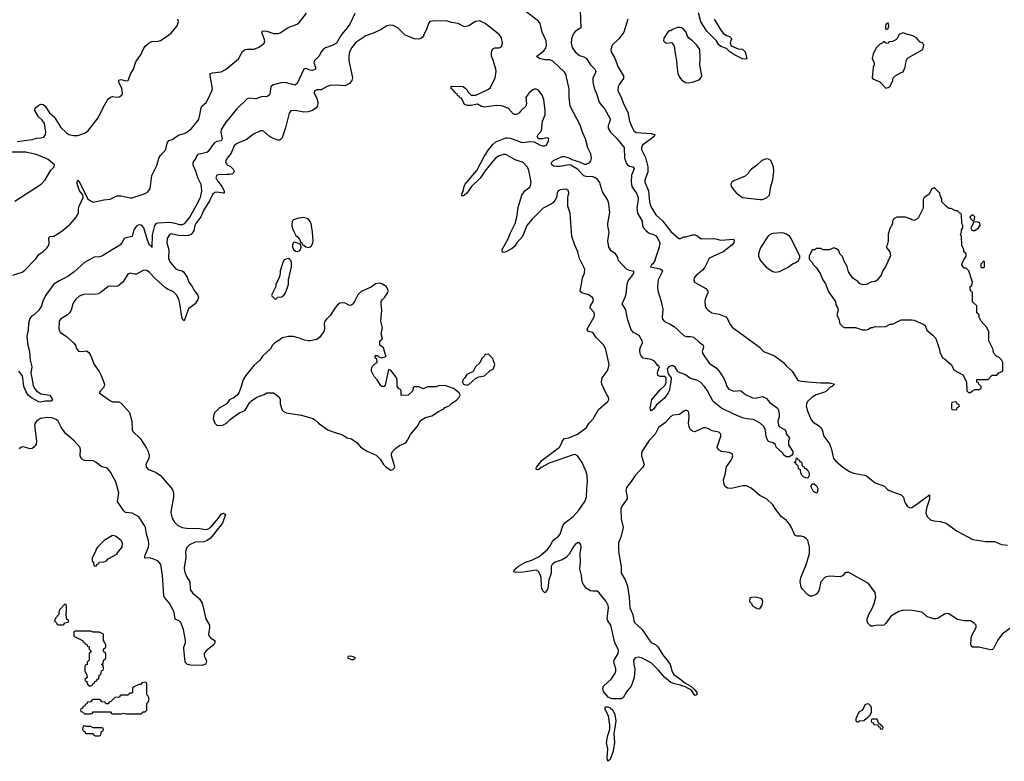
# Model space of a CAD drawing. Header units: inches. Extents: x 2386215 to 2556187, y 580866 to 760840.
# Tile 90 of 203: x 2438094 to 2447160, y 695378 to 702206. Entities that reach past the tile are written whole.
import ezdxf

# ---------------------------------------------------------------- set-up
doc = ezdxf.new("R2010")
doc.units = ezdxf.units.IN
doc.header["$MEASUREMENT"] = 0
for name, color, linetype in [('C4639', 7, 'Continuous'), ('C4649', 7, 'Continuous'), ('C4730', 7, 'Continuous'), ('C4740', 7, 'Continuous')]:
    doc.layers.add(name, color=color, linetype=linetype)

msp = doc.modelspace()

# ---------------------------------------------------------------- linework, layer by layer
at = {"layer": 'C4639', "color": 5}
for points, elevation in [([(2438030, 699855), (2438118.3, 699881.7), (2438141, 699899), (2438240.3, 699999.7), (2438240.4, 700000)], 40), ([(2438746.1, 700000), (2438690, 699969.6), (2438596.1, 699883.9), (2438537.5, 699842.5), (2438457.6, 699802.4), (2438409.4, 699770.6), (2438333.1, 699666.9), (2438306.4, 699613.6), (2438293.5, 699570), (2438270, 699532), (2438230, 699491), (2438203.9, 699476.1), (2438186.7, 699453.3), (2438174.8, 699410), (2438171.8, 699350), (2438161.2, 699290), (2438168.8, 699210), (2438183.6, 699150), (2438191.1, 699070), (2438206.9, 699010), (2438196.9, 698950), (2438207.4, 698910), (2438217.6, 698837.6), (2438230.2, 698810.2), (2438247.8, 698787.8), (2438290, 698760.7), (2438371, 698750), (2438396, 698710), (2438385.4, 698694.6), (2438330, 698692.3), (2438290, 698685.1), (2438270, 698687), (2438203.1, 698723.1), (2438172, 698750), (2438150, 698785.2), (2438131.6, 698830), (2438124.2, 698910), (2438116.2, 698930), (2438085.1, 698970)], 40), ([(2439467.5, 700000), (2439475.3, 699975.3), (2439530, 699915.2), (2439550, 699904), (2439590, 699894.9), (2439603.1, 699883.1), (2439634.7, 699834.7), (2439650.3, 699790), (2439677.5, 699757.5), (2439704, 699710), (2439734.4, 699670), (2439741.6, 699650), (2439734.9, 699630), (2439710, 699589.3), (2439650, 699544.5), (2439610, 699434.5), (2439590, 699452.3), (2439570, 699592.7), (2439559.5, 699630), (2439539.8, 699670), (2439510, 699699.8), (2439461, 699721), (2439436.8, 699736.8), (2439342.1, 699822.1), (2439290, 699879.3), (2439270, 699894.8), (2439250, 699901.1), (2439230, 699897.4), (2439170, 699863.5), (2439150, 699861.5), (2439110, 699871.3), (2439090, 699863.6), (2439045.2, 699790), (2439010, 699760.3), (2438989.3, 699750.7), (2438930, 699752.7), (2438910, 699748.7), (2438843.8, 699696.2), (2438818, 699682), (2438790, 699674.6), (2438690, 699677.5), (2438640.3, 699659.7), (2438610, 699632.9), (2438594.3, 699610), (2438584.5, 699590), (2438569, 699530), (2438553.6, 699506.4), (2438535.8, 699490), (2438470.5, 699450), (2438457.1, 699430), (2438454.9, 699354.9), (2438468, 699330), (2438524.9, 699290), (2438590.7, 699230), (2438607.7, 699210), (2438618.5, 699178.5), (2438634.4, 699154.4), (2438670, 699150.7), (2438710, 699156.3), (2438730, 699142.8), (2438750, 699111), (2438779.1, 699030), (2438826.9, 698966.9), (2438845.7, 698930), (2438874, 698850), (2438870, 698822), (2438838, 698790), (2438824.7, 698770), (2438930, 698695.8), (2438950, 698688.9), (2439006.1, 698686.1), (2439030, 698675.8), (2439105.5, 698590), (2439125.7, 698510), (2439128.4, 698430), (2439134.9, 698414.9), (2439207.1, 698347.1), (2439262.3, 698262.3), (2439277, 698230), (2439286, 698190), (2439284.6, 698170), (2439257.1, 698110), (2439258.4, 698090), (2439273, 698070), (2439283.5, 698063.5), (2439350, 698036.2), (2439391.5, 698010), (2439490, 697894.6), (2439503.5, 697870), (2439510.2, 697850), (2439511, 697810), (2439487.6, 697692.4), (2439486.7, 697666.7), (2439497.6, 697617.6), (2439519.7, 697579.7), (2439551.6, 697550), (2439590, 697530.9), (2439630, 697524.4), (2439750, 697520.4), (2439810, 697511.8), (2439830, 697516.8), (2439850, 697531.1), (2439923.3, 697616.7), (2439950, 697654.4), (2439970, 697662.3), (2439988.4, 697650), (2439961.1, 697570), (2439850, 697433.8), (2439819.7, 697410), (2439790, 697397.5), (2439710, 697394), (2439658, 697370), (2439634, 697346), (2439622, 697310), (2439623.8, 697250), (2439610, 697162), (2439610.9, 697130), (2439630, 697080.3), (2439661, 697030), (2439664.5, 696970), (2439670.2, 696950), (2439684.6, 696930), (2439750, 696872.4), (2439773.6, 696833.6), (2439809.4, 696690), (2439840.9, 696630), (2439842.1, 696610), (2439832.6, 696550), (2439838.8, 696530), (2439852.7, 696512.7), (2439890.3, 696490), (2439892.4, 696470), (2439880.8, 696450), (2439810, 696396.4), (2439792.1, 696370), (2439791.8, 696350), (2439811, 696310), (2439815.4, 696290), (2439806.2, 696273.8), (2439770, 696259.3), (2439670, 696262.7), (2439638, 696270), (2439618.5, 696290), (2439605.5, 696414.5), (2439606.6, 696430), (2439620.8, 696470), (2439621.7, 696490), (2439603.2, 696590), (2439576.4, 696656.4), (2439561.3, 696670), (2439526.8, 696686.8), (2439516.7, 696750), (2439507.4, 696770), (2439470, 696837.3), (2439426.7, 696886.7), (2439420.5, 696900.5), (2439408.8, 697088.8), (2439393.6, 697190), (2439370, 697219.6), (2439330, 697239.9), (2439290.1, 697249.9), (2439250, 697247), (2439245.1, 697250), (2439245.9, 697270), (2439280.2, 697350), (2439283.9, 697376.1), (2439281.4, 697410), (2439260.8, 697470), (2439253.9, 697530), (2439243.4, 697550), (2439190, 697629.1), (2439130, 697663.9), (2439069.9, 697669.9), (2439050, 697685.6), (2439005.6, 697750), (2438995.5, 697770), (2439007.9, 697850), (2438980.9, 697950), (2438930, 698041.3), (2438910, 698068.8), (2438890, 698078.7), (2438849, 698089), (2438797.7, 698130), (2438770, 698143.1), (2438690, 698146.3), (2438663.4, 698163.4), (2438650.5, 698190), (2438655.3, 698250), (2438646.5, 698270), (2438595.9, 698330), (2438517.5, 698397.5), (2438474.8, 698454.8), (2438449.4, 698509.4), (2438430, 698526.1), (2438390, 698539.6), (2438350, 698543.1), (2438286.7, 698533.3), (2438248.6, 698510), (2438235.5, 698490), (2438230.2, 698470), (2438249, 698330), (2438244.6, 698295.4), (2438225.5, 698270), (2438210, 698258.7), (2438190, 698254.7), (2438127.7, 698272.3), (2438110, 698271.1), (2438090, 698254.7)], 60), ([(2440000, 698671.5), (2439994.8, 698665.2), (2439930, 698628.7), (2439891.3, 698590), (2439881, 698570), (2439876, 698530), (2439891.3, 698490), (2439910, 698471.3), (2439950, 698471), (2439970, 698476), (2439992.5, 698487.5), (2440000, 698494.7)], 80)]:
    msp.add_lwpolyline(points, dxfattribs=dict(at, elevation=elevation))
at = {"layer": 'C4639', "color": 5, "elevation": 80}
for points in [[(2438950, 697457.2), (2438871.3, 697410), (2438811.3, 697350), (2438798, 697330), (2438791.6, 697308.4), (2438762, 697250), (2438762, 697222), (2438774, 697210), (2438778, 697178), (2438790, 697174), (2438802, 697178), (2438807.3, 697192.7), (2438822, 697198), (2438827.3, 697212.7), (2438870, 697214), (2438890, 697222), (2438910, 697242), (2438990, 697284.7), (2439004, 697310), (2439037.2, 697350), (2439041.2, 697390), (2439029, 697410), (2438975.3, 697450)], [(2438510, 696826), (2438463.6, 696776.4), (2438454, 696750), (2438454, 696730), (2438423.6, 696696.4), (2438414, 696670), (2438432.7, 696652.7), (2438438, 696638), (2438450, 696634), (2438490, 696634), (2438502, 696638), (2438510, 696654), (2438542, 696658), (2438546, 696670), (2438526, 696690), (2438526, 696710), (2438518, 696730), (2438526, 696750), (2438526, 696810), (2438522, 696822)], [(2438603.6, 696576.4), (2438594, 696570), (2438594, 696530), (2438674, 696490), (2438678, 696478), (2438694, 696470), (2438698, 696458), (2438712.7, 696452.7), (2438718, 696438), (2438732.7, 696432.7), (2438734, 696410), (2438754, 696390), (2438734, 696370), (2438734, 696310), (2438714, 696290), (2438714, 696270), (2438698, 696262), (2438694, 696250), (2438694, 696210), (2438711.6, 696171.6), (2438714, 696150), (2438694, 696130), (2438698, 696118), (2438712.7, 696112.7), (2438714, 696090), (2438730, 696074), (2438750, 696074), (2438762, 696078), (2438767.3, 696092.7), (2438782, 696098), (2438787.3, 696112.7), (2438802, 696118), (2438810, 696134), (2438822, 696138), (2438826, 696170), (2438842, 696178), (2438846, 696210), (2438862, 696218), (2438866, 696230), (2438862, 696262), (2438846, 696270), (2438862, 696278), (2438866, 696310), (2438882, 696318), (2438886, 696330), (2438886, 696370), (2438866, 696390), (2438866, 696410), (2438886, 696430), (2438886, 696450), (2438876.4, 696476.4), (2438866, 696490), (2438866, 696550), (2438830, 696566), (2438770, 696568), (2438750, 696575.3)], [(2439250, 696106), (2439218, 696102), (2439210, 696086), (2439190, 696086), (2439138, 696062), (2439134, 696050), (2439134, 696010), (2439130, 696006), (2439110, 696006), (2439090, 695986), (2439030, 695986), (2439018, 695982), (2439011.6, 695968.4), (2438970, 695966), (2438932.7, 695927.3), (2438918, 695922), (2438910, 695906), (2438887.3, 695907.3), (2438882, 695922), (2438850, 695926), (2438842, 695942), (2438830, 695946), (2438770, 695946), (2438758, 695942), (2438750, 695926), (2438718, 695922), (2438712.7, 695907.3), (2438698, 695902), (2438692.7, 695887.3), (2438678, 695882), (2438672.7, 695867.3), (2438658, 695862), (2438654, 695850), (2438658, 695838), (2438672.7, 695832.7), (2438690, 695814), (2438750, 695814), (2438762, 695818), (2438770, 695834), (2438930, 695834), (2438938, 695818), (2438950, 695814), (2439030, 695814), (2439050, 695822), (2439070, 695814), (2439210, 695814), (2439230, 695834), (2439250, 695834), (2439266, 695850), (2439266, 695910), (2439276.4, 695923.6), (2439286, 695950), (2439276.4, 695976.4), (2439266, 695990), (2439266, 696090), (2439262, 696102)], [(2438690, 695706), (2438678, 695702), (2438674, 695670), (2438678, 695658), (2438692.7, 695652.7), (2438698, 695638), (2438710, 695634), (2438770, 695634), (2438778, 695618), (2438790, 695614), (2438830, 695614), (2438842, 695618), (2438847.3, 695652.7), (2438862, 695658), (2438866, 695670), (2438862, 695682), (2438850, 695686), (2438770, 695686), (2438750, 695698), (2438710, 695698)]]:
    msp.add_lwpolyline(points, close=True, dxfattribs=at)
at = {"layer": 'C4649', "color": 5}
for points, elevation in [([(2440544.7, 700000), (2440530, 699995.3), (2440519.8, 699980.2), (2440492.7, 699892.7), (2440492, 699870), (2440482, 699830), (2440452, 699770), (2440451.1, 699748.9), (2440414, 699670), (2440418, 699658), (2440432, 699652), (2440438, 699638), (2440450, 699634), (2440462, 699638), (2440468.4, 699651.6), (2440507.3, 699652.7), (2440530, 699672), (2440542, 699690), (2440562, 699750), (2440568, 699770), (2440568.9, 699811.1), (2440597.2, 699930), (2440596, 699970), (2440590, 699988), (2440578, 700000)], 80), ([(2447210, 696601.4), (2447140.2, 696550), (2447098.2, 696490), (2447062, 696418), (2447050, 696406), (2447030, 696404.5), (2446927.5, 696427.5), (2446864, 696430), (2446851.7, 696451.7), (2446854, 696510), (2446858.7, 696530), (2446900.9, 696610), (2446899.5, 696630), (2446883.7, 696650), (2446850, 696671), (2446790, 696670.9), (2446730, 696685), (2446650, 696734.5), (2446630, 696738), (2446610, 696734), (2446550, 696695.8), (2446530, 696689.7), (2446510, 696691.1), (2446450, 696709.5), (2446418.6, 696738.6), (2446399, 696750), (2446314.7, 696765.3), (2446228.2, 696768.2), (2446190, 696757.8), (2446130, 696723.5), (2446112.1, 696707.9), (2446070, 696649.6), (2446050, 696631.5), (2446030, 696628.2), (2445990, 696630.9), (2445950, 696621.1), (2445930, 696623.5), (2445902, 696650), (2445896.9, 696670), (2445898, 696690), (2445913.8, 696730), (2445947.2, 696790), (2445961.6, 696830), (2445976.6, 696890), (2445971, 696931), (2445910, 697013.5), (2445730, 697117.6), (2445704.8, 697115.2), (2445690, 697107), (2445670, 697086.3), (2445650, 697076.9), (2445550, 697082.9), (2445510, 697072), (2445470.7, 697030), (2445452.7, 696947.3), (2445430, 696915.3), (2445390, 696897.2), (2445370, 696897.2), (2445350, 696909.2), (2445302, 696962), (2445290, 696981.2), (2445278.9, 697030), (2445287.4, 697070), (2445334.1, 697185.9), (2445365, 697290), (2445367.8, 697350), (2445350, 697415.1), (2445335.1, 697430), (2445310, 697444), (2445288.5, 697451.5), (2445250, 697452), (2445230, 697459), (2445201, 697530), (2445181.1, 697561.1), (2445150, 697597.7), (2445108.2, 697630), (2445056, 697696), (2445030, 697740.7), (2444970, 697795.1), (2444910, 697823.7), (2444830, 697892.7), (2444785.4, 697914.6), (2444754, 697914), (2444648.9, 697888.9), (2444610, 697892.7), (2444590, 697909), (2444577.4, 697937.4), (2444574.3, 697970), (2444590, 698018), (2444602.9, 698090), (2444646, 698150), (2444654.5, 698170), (2444659.3, 698190), (2444653.2, 698210), (2444630, 698221.2), (2444551.5, 698231.5), (2444524.5, 698250), (2444516.2, 698270), (2444551.2, 698371.2), (2444549.4, 698390), (2444530, 698409.4), (2444470, 698421.6), (2444430, 698442.9), (2444410, 698447.6), (2444390, 698447.6), (2444310, 698412.3), (2444290, 698416), (2444270, 698429.2), (2444257.2, 698457.2), (2444251.6, 698490), (2444259.6, 698550), (2444256.2, 698590), (2444250, 698601.2), (2444230, 698609.3), (2444210, 698602.7), (2444170, 698572), (2444110, 698564.2), (2444090, 698553.3), (2444041.7, 698498.3), (2443977.4, 698450), (2443945.5, 698390), (2443890, 698332.3), (2443823.6, 698230), (2443818.3, 698210), (2443819, 698190), (2443839, 698130), (2443842.6, 698110), (2443839.6, 698100.4), (2443833.2, 698086.8), (2443760.2, 698010), (2443725.7, 697954.3), (2443681.3, 697898.7), (2443674.9, 697870), (2443688.9, 697810), (2443686.4, 697793.6), (2443641.7, 697730), (2443630, 697702), (2443631.8, 697610), (2443650.3, 697530), (2443630, 697442), (2443608.4, 697390), (2443606.9, 697333.1), (2443610.3, 697290), (2443632.2, 697170), (2443632, 697110), (2443668.3, 697048.3), (2443690.1, 696990.1), (2443705.7, 696890), (2443713.3, 696790), (2443739.4, 696730), (2443748.8, 696670), (2443756, 696656), (2443826.4, 696590), (2443879.5, 696510), (2443910, 696472.7), (2443950, 696450.4), (2443970, 696430.4), (2444020.9, 696350), (2444055.3, 696310), (2444082, 696270), (2444100.9, 696200.9), (2444116.5, 696176.5), (2444170, 696140.4), (2444219, 696099), (2444273.4, 696070), (2444310, 696036.3), (2444330, 696010.7), (2444330.3, 695990), (2444310, 695983.7), (2444275.9, 696035.9), (2444243.7, 696050), (2444237.4, 696057.4), (2444178.5, 696078.5), (2444125.2, 696090), (2444090, 696104.4), (2444030, 696154), (2443977, 696217), (2443910, 696284), (2443818.4, 696330), (2443790, 696338), (2443760.4, 696330), (2443746, 696310), (2443748.1, 696270), (2443759.6, 696230), (2443750.9, 696150), (2443736.9, 696103.1), (2443722.8, 696070), (2443682.6, 696017.4), (2443650, 695962), (2443630, 695954), (2443550, 695953.3), (2443530, 695958.7), (2443511.5, 695970), (2443470, 696022), (2443463.1, 696050), (2443471.1, 696070), (2443543.1, 696136.9), (2443577.3, 696190), (2443583.5, 696210), (2443582, 696230), (2443564, 696290), (2443568.2, 696310), (2443604.7, 696370), (2443609, 696391), (2443605, 696410), (2443574.3, 696470), (2443535.7, 696630), (2443509.8, 696670), (2443502.7, 696690), (2443515.3, 696790), (2443512.3, 696812.3), (2443495.4, 696850), (2443430, 696929.8), (2443410, 696944.8), (2443370, 696943.2), (2443350, 696947.3), (2443311.9, 696970), (2443284.9, 697004.9), (2443273.7, 697030), (2443266, 697090), (2443251.6, 697150), (2443258.3, 697210), (2443254.5, 697290), (2443264.5, 697350), (2443262, 697370), (2443250, 697389.6), (2443230, 697389.7), (2443210, 697375.4), (2443190, 697349.6), (2443154.4, 697285.6), (2443126.3, 697253.7), (2443090, 697232), (2443024, 697210), (2442996.4, 697190), (2442988.3, 697170), (2442987.9, 697110), (2442966.5, 697050), (2442955.8, 696970), (2442950, 696954), (2442930, 696928.7), (2442910, 696948.7), (2442902, 696970), (2442897.6, 696990), (2442895.8, 697070), (2442890, 697091.8), (2442870, 697126), (2442850, 697136.9), (2442730, 697118.9), (2442670, 697116.2), (2442650, 697119), (2442642.7, 697130), (2442657.6, 697150), (2442685.5, 697174.5), (2442749.9, 697210.1), (2442810, 697230.2), (2442876.8, 697263.2), (2442950, 697323.5), (2442978.9, 697361.1), (2443005.7, 697414.3), (2443052.4, 697447.6), (2443070, 697468.4), (2443094.8, 697545.2), (2443110.4, 697569.6), (2443190, 697632.6), (2443242.3, 697690), (2443297, 697770), (2443313.7, 697810), (2443315.4, 697890), (2443323.2, 697950), (2443318.7, 698010), (2443310, 698042), (2443272.1, 698130), (2443230, 698191.9), (2443210, 698202.4), (2443190, 698200.3), (2443048.1, 698151.9), (2442970, 698122.7), (2442896.9, 698083.1), (2442870, 698062), (2442850, 698064), (2442847.8, 698070), (2442855.1, 698090), (2442903.5, 698150), (2443065, 698270), (2443087.3, 698310), (2443091.6, 698328.4), (2443110, 698348.8), (2443150, 698357.4), (2443230.9, 698389.1), (2443310, 698448.4), (2443337.6, 698490), (2443375.1, 698530), (2443423.1, 698616.9), (2443509, 698690), (2443519.3, 698710), (2443514.5, 698730), (2443497.1, 698757.1), (2443454.5, 698850), (2443452, 698870), (2443458, 698910), (2443502.7, 698970), (2443512.3, 698990), (2443520.9, 699030), (2443491.8, 699170), (2443471.6, 699210), (2443401.3, 699281.3), (2443370, 699327), (2443330, 699336.2), (2443320.5, 699350), (2443326, 699370), (2443382.5, 699470), (2443387.6, 699490), (2443382.6, 699510), (2443346.6, 699550), (2443349.6, 699570), (2443373.6, 699610), (2443378.4, 699630), (2443366, 699650), (2443350, 699660.7), (2443330, 699671.3), (2443270, 699689.7), (2443254, 699710), (2443268, 699770), (2443274.8, 699830), (2443293.3, 699873.3), (2443297, 699910), (2443252.7, 700000)], 60), ([(2443946.8, 700000), (2443945.1, 699994.9), (2443922.5, 699957.5), (2443911.3, 699950), (2443902, 699930), (2443990, 699912.2), (2444003.7, 699903.7), (2444012.7, 699890), (2443974.3, 699810), (2443966.2, 699750), (2443969.4, 699709.4), (2444000.4, 699610), (2444016.5, 699536.5), (2444009.1, 699470), (2444011.7, 699450), (2444030, 699426), (2444083, 699403), (2444120.8, 699380.8), (2444210, 699299.5), (2444230, 699288.9), (2444270.2, 699290.2), (2444301.8, 699281.8), (2444350, 699237.1), (2444386.8, 699210), (2444390.4, 699190), (2444379.3, 699150), (2444383, 699130), (2444443.8, 699043.8), (2444510, 698996.5), (2444530, 698974.3), (2444573.8, 698910), (2444592.6, 698870), (2444604.2, 698830), (2444624.8, 698804.8), (2444670, 698786.3), (2444730, 698792.7), (2444776.2, 698756.2), (2444842.9, 698722.9), (2444870, 698721.5), (2444930, 698735.5), (2444950, 698731.4), (2444970, 698717.6), (2445001.8, 698681.8), (2445070.7, 698630), (2445080.7, 698610), (2445086.8, 698570), (2445086.8, 698550), (2445076, 698510), (2445080.7, 698470), (2445090, 698456), (2445141, 698430), (2445152, 698408), (2445152, 698392), (2445179.6, 698359.6), (2445182, 698350), (2445171.6, 698328.4), (2445171.6, 698291.6), (2445212, 698230), (2445214, 698210), (2445203.6, 698196.4), (2445179.6, 698180.4), (2445150, 698182), (2445130, 698195.3), (2445117.5, 698217.5), (2445058, 698270), (2445054.6, 698294.6), (2445029.1, 698309.1), (2444990, 698322.7), (2444970, 698355.3), (2444956.6, 698436.6), (2444942, 698462), (2444910.9, 698490.9), (2444850, 698524), (2444790, 698529.8), (2444750, 698540.5), (2444670, 698574), (2444555.6, 698630), (2444479.7, 698690), (2444428, 698790), (2444399.7, 698830), (2444362.6, 698870), (2444330, 698887.9), (2444270, 698902), (2444218.1, 698938.1), (2444160.2, 698960.2), (2444149.8, 698969.8), (2444130, 699007.6), (2444110, 699020.4), (2444090, 699018.9), (2444070.7, 699010), (2444055.5, 698990), (2444064.7, 698944.7), (2444092, 698910), (2444090, 698868), (2444073.4, 698790), (2444064.9, 698770), (2444030, 698720.5), (2443958.8, 698661.2), (2443930, 698619), (2443910, 698604), (2443904.7, 698604.7), (2443899, 698630), (2443913.2, 698710), (2443990, 698799.5), (2444037.7, 698842.3), (2444048, 698870), (2444047.7, 698907.7), (2444030, 698920.5), (2443990, 698922), (2443971.3, 698931.3), (2443966.2, 698950), (2443968.9, 698971.1), (2443984, 699010), (2443970, 699021.2), (2443940.6, 699060.6), (2443910, 699077.4), (2443834.5, 699090), (2443815.1, 699110), (2443807.5, 699130), (2443805.4, 699170), (2443809.2, 699190), (2443828.1, 699230), (2443826.3, 699250), (2443797.5, 699297.5), (2443746.5, 699326.5), (2443725.8, 699350), (2443690.8, 699450.8), (2443675.3, 699535.3), (2443642.7, 699590), (2443669.6, 699650), (2443678.6, 699681.4), (2443688.3, 699770), (2443698, 699802), (2443749.2, 699870), (2443748.7, 699888.7), (2443710, 699896.2), (2443682.7, 699910), (2443607.8, 699990), (2443604.4, 700000)], 40), ([(2444438.6, 700000), (2444399.2, 699920.8), (2444381.3, 699898.7), (2444322, 699850), (2444305.5, 699830), (2444300.7, 699810), (2444308.3, 699788.3), (2444412, 699732), (2444430.4, 699710.4), (2444430.4, 699690), (2444406.1, 699633.9), (2444401.3, 699610), (2444406, 699570), (2444415.3, 699550), (2444432, 699530), (2444466.8, 699506.8), (2444534.8, 699494.8), (2444595.3, 699470), (2444612.5, 699452.5), (2444628.5, 699408.5), (2444654.9, 699374.9), (2444880.5, 699210), (2444905.5, 699190), (2444942, 699150), (2445044.9, 699110), (2445126, 699050), (2445154.4, 699014.4), (2445207.7, 698970), (2445256, 698890), (2445263.8, 698883.8), (2445290, 698876.3), (2445350.3, 698870.3), (2445470, 698861.3), (2445550, 698861.6), (2445598, 698850), (2445574.8, 698830), (2445557.5, 698822.5), (2445524.6, 698790), (2445503.5, 698776.5), (2445427.6, 698752.4), (2445390, 698731.3), (2445347.8, 698690), (2445338.2, 698670), (2445336.3, 698650), (2445345.9, 698610), (2445380.7, 698520.7), (2445399.7, 698499.7), (2445450.1, 698470.1), (2445471.2, 698451.2), (2445482.2, 698430), (2445498.5, 698370), (2445550, 698301.3), (2445569.4, 698250), (2445587.1, 698167.1), (2445610, 698141.8), (2445671.4, 698090), (2445730, 698048.4), (2445770, 698032), (2445873.5, 698013.5), (2445890, 698005.5), (2445970, 697942), (2446058, 697910), (2446082.4, 697882.4), (2446101, 697870), (2446210, 697830.8), (2446230.8, 697810), (2446240.7, 697770), (2446250, 697751.3), (2446270, 697724.7), (2446290, 697711.3), (2446310, 697716), (2446334, 697730), (2446472.4, 697832.4), (2446471.9, 697790), (2446442.4, 697710), (2446438.6, 697670), (2446441.8, 697650), (2446451.5, 697630), (2446481.5, 697601.5), (2446510, 697592.2), (2446570, 697585.5), (2446624, 697570), (2446720.2, 697500.2), (2446870, 697418.7), (2446990, 697402), (2447070, 697400.5), (2447134.9, 697374.9), (2447190, 697368)], 60), ([(2444908.5, 700000), (2444910, 699996), (2444968.1, 699928.1), (2445030, 699886), (2445050, 699881), (2445090, 699886.8), (2445170, 699926), (2445210, 699958), (2445233.6, 699966.4), (2445266, 699990), (2445272, 700000)], 80), ([(2445367, 700000), (2445372, 699990), (2445390.9, 699970.9), (2445402, 699950), (2445430, 699922), (2445464.7, 699870), (2445490, 699812), (2445514.8, 699774.8), (2445539.8, 699699.8), (2445606.8, 699610), (2445610, 699582), (2445627.3, 699550), (2445631, 699530), (2445618, 699490), (2445636, 699450), (2445647.1, 699407.1), (2445670, 699382), (2445690, 699371.3), (2445788.9, 699371.1), (2445850, 699351.3), (2445888.4, 699351.6), (2445910, 699358), (2445930, 699372), (2445950, 699372), (2445970, 699382), (2446010, 699378), (2446070, 699382), (2446110, 699402), (2446130, 699402), (2446210, 699442), (2446310, 699442), (2446330, 699438), (2446419.8, 699399.8), (2446430.9, 699390.9), (2446446.8, 699346.8), (2446502, 699302), (2446530.9, 699270.9), (2446564.7, 699170), (2446565.4, 699145.4), (2446591.6, 699091.6), (2446610, 699082), (2446671.1, 699031.1), (2446698, 698978), (2446776.9, 698936.9), (2446812, 698872), (2446814, 698790), (2446830, 698774), (2446850, 698774), (2446866, 698790), (2446890, 698802), (2446930, 698802), (2446946, 698810), (2446946, 698830), (2446926, 698850), (2446922, 698862), (2446906, 698870), (2446907.3, 698892.7), (2447010, 698894), (2447048.4, 698931.6), (2447090, 698934), (2447110, 698954), (2447146, 698970), (2447146, 699050), (2447134.6, 699074.6), (2447110, 699098), (2447090, 699106), (2447070, 699126), (2447058, 699150), (2447058, 699170), (2447018, 699250), (2447016.4, 699336.4), (2446994.6, 699374.6), (2446946, 699430), (2446928.4, 699468.4), (2446927.3, 699487.3), (2446908.4, 699508.4), (2446906, 699570), (2446868.4, 699608.4), (2446866, 699690), (2446862, 699702), (2446848.4, 699708.4), (2446846, 699730), (2446846, 699750), (2446862, 699758), (2446868, 699790), (2446834, 699894), (2446810, 699918), (2446790, 699918), (2446783.1, 699923.1), (2446768.4, 699948.4), (2446775.3, 699970), (2446791.7, 700000)], 80), ([(2446097.8, 700000), (2446064.7, 699930), (2446038, 699890), (2446025.4, 699854.6), (2445990, 699808), (2445970, 699795.3), (2445930, 699788.7), (2445890, 699769), (2445864.7, 699764.7), (2445830, 699775.3), (2445810, 699795.3), (2445766.3, 699826.3), (2445725.6, 699885.6), (2445712.9, 699932.9), (2445682, 699990), (2445678.7, 700000)], 80), ([(2440000, 698494.7), (2440033.6, 698526.4), (2440114.6, 698585.4), (2440150, 698598), (2440169.1, 698610.9), (2440210, 698678), (2440230, 698698), (2440278, 698730), (2440344.7, 698755.3), (2440370, 698771), (2440430, 698771.3), (2440482, 698730), (2440491.3, 698710), (2440491.3, 698670), (2440510.9, 698610.9), (2440520.7, 698600.7), (2440547.3, 698587.3), (2440690, 698566), (2440794.4, 698534.4), (2440810, 698524.7), (2440844.7, 698490), (2440930, 698431), (2440982, 698410), (2441065.2, 698385.2), (2441110, 698354.8), (2441150, 698346.8), (2441201, 698310), (2441232.8, 698272.8), (2441255.2, 698255.2), (2441293.2, 698233.2), (2441376.8, 698196.8), (2441417.3, 698157.3), (2441444.7, 698110), (2441470, 698084.7), (2441510, 698058), (2441530, 698064.7), (2441543.1, 698076.9), (2441548.7, 698090), (2441519, 698190), (2441518, 698210), (2441528, 698230), (2441558, 698262), (2441590, 698286), (2441650, 698311.3), (2441666.3, 698333.7), (2441692.9, 698387.1), (2441755.5, 698464.5), (2441785.6, 698514.4), (2441830, 698542), (2441890, 698558), (2441950, 698598), (2441998, 698622), (2442010, 698634), (2442050, 698652), (2442069.1, 698670.9), (2442116.5, 698703.5), (2442142, 698730), (2442148.7, 698750), (2442141.2, 698770), (2442090, 698809.3), (2442010, 698839), (2441950, 698835.3), (2441930, 698826), (2441850, 698826), (2441810, 698808), (2441770, 698826), (2441730, 698826), (2441718, 698822), (2441714, 698790), (2441671.6, 698748.4), (2441610, 698746), (2441606, 698750), (2441606, 698790), (2441602, 698802), (2441587.3, 698807.3), (2441568.7, 698828.7), (2441569.2, 698890), (2441564, 698910), (2441510, 698978), (2441490, 698986), (2441458.5, 698841.5), (2441450, 698828.7), (2441430, 698829), (2441418, 698838), (2441386, 698890), (2441359.5, 698919.5), (2441333.2, 698970), (2441333.6, 698986.4), (2441335.3, 699004.7), (2441343.1, 699016.9), (2441363.1, 699036.9), (2441386, 699050), (2441382, 699082), (2441368.4, 699088.4), (2441366, 699110), (2441370, 699114), (2441390, 699114), (2441402, 699102), (2441430, 699092), (2441459, 699101), (2441468, 699110), (2441461.2, 699121.2), (2441444, 699184), (2441409.4, 699209.4), (2441408.7, 699250), (2441430, 699262), (2441435.3, 699270), (2441422, 699310), (2441435.3, 699370), (2441419, 699430), (2441429.1, 699530.9), (2441421.2, 699590), (2441424, 699610), (2441432.7, 699627.3), (2441455.3, 699650), (2441482, 699690), (2441488.7, 699710), (2441470, 699748), (2441430, 699775.3), (2441410, 699779), (2441370, 699775.3), (2441330, 699744), (2441238, 699702), (2441207.5, 699672.5), (2441178, 699610), (2441164.7, 699590), (2441150, 699579), (2441130, 699574), (2441090, 699595.3), (2441070, 699598), (2441043.6, 699596.4), (2441019.6, 699580.4), (2440990, 699542), (2440955.2, 699484.8), (2440918, 699450), (2440904.7, 699430), (2440898, 699410), (2440901, 699370), (2440898, 699342), (2440857.1, 699282.9), (2440830, 699262.7), (2440770.7, 699249.3), (2440750, 699249.2), (2440715.5, 699255.5), (2440670, 699274), (2440611.6, 699288.4), (2440570, 699288.7), (2440510, 699275.3), (2440490, 699258), (2440442, 699230), (2440422, 699210), (2440403.6, 699176.4), (2440330, 699108), (2440304.7, 699070), (2440253.7, 699026.3), (2440173.2, 698926.8), (2440150.5, 698889.5), (2440130, 698818), (2440111, 698770), (2440098, 698750), (2440059.8, 698720.2), (2440030, 698708), (2440000, 698671.5)], 80)]:
    msp.add_lwpolyline(points, dxfattribs=dict(at, elevation=elevation))
for points, elevation in [([(2446970, 699986), (2446944.7, 699955.3), (2446944.7, 699930), (2446950, 699924.7), (2446970, 699924.7), (2446978, 699930), (2446978, 699970)], 80), ([(2442410, 699126), (2442378, 699122), (2442374, 699110), (2442350, 699086), (2442330, 699046), (2442291.6, 699008.4), (2442270, 698966), (2442210, 698938), (2442190, 698906), (2442174, 698890), (2442172, 698870), (2442182, 698850), (2442210, 698841), (2442230, 698846), (2442290, 698902), (2442323.1, 698916.9), (2442373.6, 698926.4), (2442424.7, 698975.3), (2442455.3, 698990), (2442468, 699030), (2442454.6, 699074.6), (2442450, 699086)], 80), ([(2446710, 698686), (2446678, 698682), (2446674, 698670), (2446674, 698630), (2446678, 698618), (2446710, 698614), (2446722, 698618), (2446727.3, 698632.7), (2446746, 698650), (2446742, 698662), (2446727.3, 698667.3), (2446722, 698682)], 80), ([(2445350, 697986), (2445330, 697988), (2445310, 697998), (2445298, 698010), (2445286, 698030), (2445282, 698062), (2445266, 698070), (2445262, 698102), (2445247.3, 698107.3), (2445242, 698122), (2445227.3, 698127.3), (2445227.3, 698132.7), (2445242, 698138), (2445248, 698172), (2445254, 698170), (2445258, 698158), (2445272.7, 698152.7), (2445278, 698138), (2445292.7, 698132.7), (2445298, 698098), (2445312.7, 698092.7), (2445318, 698078), (2445332.7, 698072.7), (2445354, 698050), (2445362, 698030), (2445362, 698010)], 40), ([(2445430, 697846), (2445403.1, 697863.1), (2445378, 697910), (2445390, 697934), (2445410, 697934), (2445430, 697914), (2445442, 697890), (2445439.6, 697860.4), (2445434, 697846)], 40), ([(2444870, 696888), (2444832.7, 696887.3), (2444818, 696882), (2444814, 696850), (2444830, 696834), (2444845.4, 696805.4), (2444883.6, 696783.6), (2444910, 696782), (2444930, 696814), (2444937.2, 696850), (2444930, 696868), (2444917.2, 696877.2)], 80), ([(2441150, 696346), (2441118, 696342), (2441114, 696330), (2441123.6, 696323.6), (2441150, 696314), (2441170, 696314), (2441186, 696330)], 80), ([(2445910, 695906), (2445878, 695902), (2445854, 695850), (2445822, 695830), (2445794, 695770), (2445794, 695750), (2445802, 695742), (2445810, 695742), (2445828, 695752), (2445867.3, 695752.7), (2445890, 695774), (2445902, 695778), (2445910, 695794), (2445922, 695798), (2445938, 695830), (2445938, 695870), (2445930, 695886)], 80), ([(2443510, 695378), (2443502.9, 695410), (2443508.3, 695490), (2443497.6, 695550), (2443510, 695616), (2443527, 695673), (2443528.8, 695710), (2443516.6, 695796.6), (2443488, 695850), (2443482.9, 695870), (2443490, 695878), (2443510, 695880.3), (2443531.6, 695871.6), (2443554.3, 695850), (2443573.7, 695810), (2443584.6, 695750), (2443564.6, 695630), (2443570.2, 695550), (2443557.4, 695470), (2443530, 695395.3)], 60), ([(2445990, 695766), (2445950, 695766), (2445938, 695762), (2445934, 695750), (2445938, 695738), (2445952.7, 695732.7), (2445958, 695718), (2445994, 695714), (2445998, 695698), (2446014, 695694), (2446018, 695678), (2446030, 695674), (2446042, 695678), (2446046, 695690), (2446042, 695702), (2446026, 695706), (2446026, 695710), (2446006, 695726)], 80)]:
    msp.add_lwpolyline(points, close=True, dxfattribs=dict(at, elevation=elevation))
at = {"layer": 'C4730', "color": 5}
for points, elevation in [([(2438070, 701084.9), (2438210, 701102.4), (2438250, 701115.2), (2438290, 701118), (2438315, 701125), (2438331.8, 701148.2), (2438334.8, 701170), (2438322.4, 701250), (2438300.4, 701280.4), (2438268.3, 701310), (2438235.1, 701370), (2438235.6, 701390), (2438242.6, 701397.4), (2438270, 701418.7), (2438290, 701426.7), (2438310, 701423.8), (2438330, 701410.6), (2438367.5, 701347.5), (2438412.9, 701310), (2438472.5, 701212.5), (2438524.1, 701164.1), (2438548.2, 701148.2), (2438590, 701138.3), (2438630, 701139.5), (2438690, 701160.4), (2438720.7, 701179.3), (2438818, 701302), (2438862.3, 701397.7), (2438910, 701477.3), (2438930, 701493.4), (2438950, 701498), (2438990, 701493), (2439010, 701495.5), (2439034, 701510), (2439040.5, 701530), (2439039.1, 701550), (2439033.5, 701573.5), (2439007.8, 701630), (2439007, 701650), (2439030, 701654), (2439070, 701642.4), (2439092.8, 701647.2), (2439116.2, 701710), (2439142, 701750), (2439162.5, 701817.5), (2439212.8, 701887.2), (2439229.7, 701930.3), (2439250, 701962.8), (2439286.2, 701993.8), (2439310, 702004.9), (2439370, 702007.7), (2439390, 702013.4), (2439425.8, 702034.2), (2439490, 702080.7), (2439544.5, 702150), (2439556, 702190), (2439549.2, 702210)], 60), ([(2438240.4, 700000), (2438270, 700045.5), (2438310, 700070.3), (2438340, 700100), (2438361.5, 700130), (2438366.4, 700150), (2438362.6, 700190), (2438369.7, 700210.3), (2438410, 700214), (2438481.8, 700258.2), (2438558, 700322), (2438618.4, 700390), (2438635.4, 700430), (2438635.6, 700464.4), (2438641.3, 700490), (2438677.6, 700570), (2438674.2, 700594.2), (2438644.2, 700630), (2438630, 700675.3), (2438619.5, 700710), (2438630, 700726.8), (2438650, 700698.8), (2438718.7, 700558.7), (2438739.6, 700539.6), (2438770, 700527), (2438870, 700547.5), (2438926.2, 700553.8), (2438990, 700584.4), (2439030, 700584.3), (2439110, 700566.4), (2439130, 700566.5), (2439250, 700606), (2439270, 700616.6), (2439294.5, 700650), (2439312.4, 700770), (2439356.6, 700863.4), (2439376.8, 700930), (2439390, 700954.6), (2439438.5, 701010), (2439452.4, 701067.6), (2439466.6, 701093.4), (2439497.2, 701102.8), (2439557.6, 701142.4), (2439610, 701156.6), (2439630, 701166.4), (2439674.6, 701205.4), (2439732.2, 701270), (2439742.6, 701290), (2439753.5, 701330), (2439764.4, 701395.6), (2439772.3, 701410), (2439810, 701444.4), (2439830, 701476), (2439864.5, 701550), (2439869.1, 701570), (2439867.6, 701590), (2439847.8, 701690), (2439849.3, 701710), (2439870, 701716.5), (2439950, 701726), (2439990, 701748.6), (2440000, 701756.8)], 40), ([(2440000, 701272.2), (2439998.2, 701270), (2439950, 701196.2), (2439946, 701170), (2439958.4, 701110), (2439950, 701091.6), (2439910, 701082.8), (2439887.6, 701072.4), (2439868.2, 701051.8), (2439830, 700993), (2439816.4, 700983.6), (2439734.9, 700965.1), (2439721.6, 700950), (2439717, 700930), (2439688.5, 700891.5), (2439688.4, 700870), (2439713.8, 700813.8), (2439732.9, 700752.9), (2439762.4, 700690), (2439767.3, 700627.3), (2439755.1, 700570), (2439730, 700516.8), (2439661.9, 700390), (2439610, 700326), (2439590, 700317.4), (2439570, 700315.9), (2439513.2, 700333.2), (2439470, 700338), (2439370, 700333), (2439350, 700328.2), (2439335.2, 700310), (2439315.2, 700224.8), (2439310, 700109.2), (2439304, 700124), (2439288.3, 700130), (2439270, 700177.2), (2439237.7, 700290), (2439215, 700315), (2439190, 700318.2), (2439170, 700306.3), (2439156.9, 700290), (2439146, 700270), (2439130, 700208.7), (2439070, 700198), (2439056, 700190), (2439034, 700150), (2439014.8, 700130), (2438850.2, 700029.8), (2438830, 700022.6), (2438781.1, 700018.9), (2438746.1, 700000)], 40), ([(2438050, 700534.7), (2438293.3, 700690), (2438329.7, 700730), (2438380.5, 700819.5), (2438411.8, 700850), (2438415.1, 700870), (2438357.3, 700917.3), (2438331.8, 700931.8), (2438244.6, 700964.6), (2438150, 700984.8), (2438010, 700985.4)], 60), ([(2440000, 700924.4), (2439991.8, 700910), (2439989.2, 700890.8), (2440000, 700874.7)], 60), ([(2440000, 700779.6), (2439922.1, 700777.9), (2439905.3, 700770), (2439901.8, 700758.2), (2439900.2, 700750), (2439909.2, 700730), (2439954.5, 700670), (2439977.3, 700630), (2439975.5, 700610), (2439970, 700607.3), (2439910, 700617.4), (2439890, 700614), (2439870, 700596.4), (2439841.6, 700538.4), (2439787.4, 700450), (2439761.6, 700390), (2439715, 700330), (2439706.3, 700310), (2439696.8, 700263.2), (2439672, 700228), (2439650, 700219.1), (2439570, 700214.4), (2439490, 700234.5), (2439470, 700222.7), (2439451, 700190), (2439450.2, 700150), (2439466.7, 700086.7), (2439464.3, 700010), (2439467.5, 700000)], 60)]:
    msp.add_lwpolyline(points, dxfattribs=dict(at, elevation=elevation))
at = {"layer": 'C4740', "color": 5}
for points, elevation in [([(2440000, 701756.8), (2440110, 701846.5), (2440147.2, 701912.8), (2440169.1, 701930.9), (2440190, 701935.5), (2440250, 701932.9), (2440290, 701949.5), (2440323.5, 701970), (2440344.8, 701990), (2440352.8, 702010), (2440324.5, 702090), (2440330, 702104.7), (2440370, 702100.3), (2440430, 702079.1), (2440470, 702078.4), (2440493.9, 702086.1), (2440566.6, 702133.4), (2440650, 702164.5), (2440670, 702181.7), (2440734, 702266)], 40), ([(2441178.5, 702261.5), (2441134.1, 702165.9), (2441110, 702130.5), (2441057.4, 702070), (2441011, 701990), (2440972.3, 701967.7), (2440910, 701946.4), (2440890, 701934.6), (2440871.3, 701910), (2440851.5, 701868.5), (2440808.6, 701830), (2440802.5, 701810), (2440816.9, 701770), (2440816.5, 701750), (2440790, 701738.1), (2440770, 701739.9), (2440730, 701755.4), (2440710, 701750.6), (2440650, 701617.6), (2440634.8, 701605.2), (2440630, 701602.9), (2440550, 701624.1), (2440512, 701628), (2440430, 701605.7), (2440406.5, 701590), (2440396.3, 701523.7), (2440390, 701509.6), (2440378.9, 701501.1), (2440370, 701496.3), (2440330, 701498), (2440270, 701476.4), (2440210, 701482.4), (2440190, 701477.7), (2440090, 701380.7), (2440000, 701272.2)], 40), ([(2443604.4, 700000), (2443594.3, 700030), (2443580.5, 700050), (2443539.2, 700079.2), (2443519.8, 700110), (2443510.8, 700170), (2443520.7, 700250), (2443508.1, 700308.1), (2443508, 700328), (2443528, 700430), (2443519.4, 700510), (2443510, 700545.1), (2443460.4, 700620.4), (2443431.9, 700711.9), (2443414.5, 700734.5), (2443390, 700754), (2443370, 700760.3), (2443310, 700761.7), (2443290, 700769), (2443230, 700829.8), (2443170, 700867.1), (2443150, 700868.4), (2443070, 700854.3), (2443033.3, 700853.3), (2443010, 700858.4), (2442992, 700872), (2442989.6, 700890), (2443009.6, 700910), (2443090, 700945.8), (2443110, 700944.9), (2443150, 700933.7), (2443178.7, 700918.7), (2443250, 700896.8), (2443295.1, 700875.1), (2443310, 700874.2), (2443342.6, 700890), (2443353.8, 700906.2), (2443359, 700930), (2443353.8, 700970), (2443326.3, 701026.3), (2443303.9, 701110), (2443275, 701170), (2443255.3, 701235.3), (2443162.9, 701410), (2443154.9, 701490), (2443154, 701570), (2443122.8, 701702.8), (2443110, 701721.9), (2443003.8, 701823.8), (2442975.3, 701835.3), (2442930, 701837.7), (2442880.9, 701850), (2442861.3, 701861.3), (2442855.4, 701870), (2442921.2, 701918.8), (2442937.2, 701942.8), (2442944.8, 701970), (2442942.7, 702010), (2442905.8, 702090), (2442886.6, 702170), (2442870, 702191.1), (2442758.6, 702278.6)], 40), ([(2443253.5, 702290), (2443261.6, 702130), (2443210, 702095.6), (2443190, 702073.7), (2443175.9, 702030), (2443172.2, 701990), (2443182.3, 701950), (2443208.8, 701908.8), (2443250, 701875.7), (2443290, 701863.6), (2443311.3, 701851.3), (2443349, 701790), (2443390.2, 701750.2), (2443397.3, 701737.3), (2443400.3, 701730), (2443393.1, 701710), (2443371, 701670), (2443372, 701630), (2443387, 701567), (2443405.5, 701525.5), (2443430, 701445.5), (2443443.6, 701423.6), (2443483.1, 701383.1), (2443530, 701293), (2443528.4, 701270), (2443512.1, 701230), (2443511.8, 701208.2), (2443533.9, 701170), (2443591.1, 701111.1), (2443659.2, 701030), (2443662.2, 700930), (2443681.7, 700881.7), (2443690, 700869.2), (2443710, 700858.2), (2443740.7, 700850), (2443751.6, 700831.6), (2443726.9, 700773.1), (2443723.4, 700710), (2443730.6, 700670), (2443745, 700645), (2443774.7, 700610), (2443788.3, 700570), (2443789.5, 700550), (2443777.3, 700470), (2443783.5, 700423.5), (2443825.5, 700350), (2443828.8, 700310), (2443837, 700290), (2443862.3, 700262.3), (2443890, 700241.3), (2443930, 700228.4), (2443950, 700217), (2443970, 700190.5), (2443987.4, 700150), (2443982.6, 700110), (2443946.8, 700000)], 40), ([(2444490, 702209.2), (2444549.2, 702109.2), (2444570, 702082.7), (2444600.6, 702060.6), (2444630.5, 702050), (2444650.3, 702030), (2444642.3, 702017.7), (2444634.9, 701990), (2444643.6, 701963.6), (2444710, 701937), (2444750, 701933.4), (2444774.7, 701910), (2444790, 701846), (2444776.9, 701843.1), (2444750, 701846.6), (2444670, 701884.4), (2444634, 701910), (2444601.1, 701941.1), (2444550, 701958.5), (2444530, 701973.5), (2444509.8, 702010), (2444420.8, 702100.8), (2444365.4, 702185.4), (2444344.2, 702270)], 60), ([(2443252.7, 700000), (2443248.5, 700008.5), (2443233.1, 700070), (2443204.2, 700130), (2443178, 700210), (2443163.5, 700423.5), (2443140.9, 700490), (2443142, 700570), (2443149.6, 700610), (2443147, 700630), (2443130, 700642.4), (2443110, 700646.6), (2443070, 700640.5), (2443053, 700630), (2443044.4, 700610), (2443037.4, 700570), (2443013.5, 700526.5), (2442990.2, 700509.8), (2442913.7, 700470), (2442813.1, 700370), (2442764.4, 700310), (2442722.7, 700210), (2442671.7, 700150), (2442650, 700116.9), (2442630, 700099.7), (2442570, 700067.6), (2442550, 700063.6), (2442537.2, 700070), (2442535.1, 700090), (2442591.4, 700188.6), (2442610, 700236.4), (2442656.3, 700330), (2442670.8, 700389.2), (2442682.7, 700477.3), (2442718.9, 700590), (2442748.3, 700631.7), (2442790, 700664), (2442802, 700690), (2442802.9, 700710), (2442789.5, 700789.5), (2442778, 700830), (2442767, 700850), (2442729.3, 700890), (2442656.8, 700916.8), (2442570, 700965.4), (2442550, 700966), (2442510, 700952.9), (2442475.3, 700930), (2442456.5, 700910), (2442377, 700810), (2442333.9, 700746.1), (2442252.7, 700670), (2442210, 700609.3), (2442190, 700589), (2442170, 700582), (2442166, 700590), (2442169.5, 700610), (2442177.5, 700622.5), (2442187.8, 700670), (2442197, 700690), (2442303, 700817), (2442370, 700946), (2442410, 701008.5), (2442450, 701055.3), (2442479.1, 701080.9), (2442570, 701117), (2442590, 701119.5), (2442614.8, 701114.8), (2442710, 701077.2), (2442730, 701074.7), (2442790, 701083.7), (2442830, 701080.7), (2442886, 701050), (2442910, 701043), (2442930, 701043), (2442944, 701050), (2442964, 701090), (2442966, 701110), (2442950, 701118), (2442910, 701108.7), (2442870, 701108.7), (2442858, 701130), (2442868.7, 701150), (2442897.2, 701182.8), (2442907.3, 701270), (2442931.8, 701330), (2442933.3, 701370), (2442920.9, 701470), (2442906, 701510), (2442870, 701557.2), (2442850, 701565.2), (2442830, 701565.2), (2442819.8, 701560.2), (2442782.8, 701530), (2442754.8, 701490), (2442759.1, 701430), (2442754.8, 701410), (2442710.8, 701370), (2442690, 701344), (2442670, 701334), (2442650, 701334), (2442639, 701339), (2442591.3, 701391.3), (2442530, 701411.5), (2442483.4, 701416.6), (2442370, 701401.2), (2442345.2, 701405.2), (2442310, 701428), (2442250, 701415.3), (2442216.4, 701416.4), (2442190, 701426), (2442162, 701482), (2442147.3, 701487.3), (2442142, 701502), (2442126, 701506), (2442122, 701522), (2442107.3, 701527.3), (2442102, 701542), (2442087.3, 701547.3), (2442082, 701562), (2442066, 701570), (2442066, 701590), (2442070, 701594), (2442174, 701590), (2442190, 701582), (2442210, 701562), (2442221, 701541), (2442250, 701512), (2442290, 701512), (2442310, 701518), (2442410, 701566), (2442430, 701581), (2442471.8, 701670), (2442481.6, 701730), (2442479.6, 701750), (2442454.3, 701834.3), (2442439.3, 701870), (2442439, 701910), (2442450, 701938), (2442470, 701946), (2442510, 701946.8), (2442530, 701958), (2442539.3, 701990), (2442530, 702038), (2442509, 702070), (2442379.3, 702170), (2442330, 702194), (2442290.5, 702189.5), (2442230, 702149.3), (2442190, 702139), (2442132.1, 702172.1), (2442070, 702180.7), (2442024.5, 702195.5), (2441893.6, 702193.6), (2441871.1, 702188.9), (2441858, 702170), (2441838, 702110), (2441816, 702070), (2441810.6, 702049.4), (2441787.5, 702032.5), (2441770, 702026), (2441729.4, 702029.4), (2441644.7, 702064.7), (2441575.3, 702130), (2441532.7, 702152.7), (2441510, 702156.3), (2441476, 702150), (2441430, 702119.5), (2441356.5, 702083.5), (2441282.5, 702057.5), (2441190, 701994.3), (2441151.8, 701950), (2441131.8, 701910), (2441124.9, 701870), (2441126, 701830), (2441158, 701670), (2441153.5, 701646.5), (2441130, 701616.9), (2441090, 701598), (2441010, 701604), (2440950, 701599.1), (2440924.9, 701590), (2440870, 701558.7), (2440830, 701559.5), (2440808.1, 701551.9), (2440804.9, 701530), (2440828.1, 701488.1), (2440839.6, 701450), (2440840.3, 701430), (2440833.2, 701406.8), (2440820.3, 701390), (2440790.2, 701369.8), (2440750, 701358), (2440710, 701354.8), (2440630, 701369.7), (2440590, 701367), (2440574.6, 701345.4), (2440540.7, 701210), (2440510, 701118), (2440490, 701095.1), (2440470, 701095.1), (2440410, 701122), (2440390, 701133.3), (2440338.9, 701178.9), (2440330, 701184), (2440310, 701183.5), (2440247.8, 701152.2), (2440180.8, 701099.2), (2440110, 701073.4), (2440090, 701063.4), (2440070, 701045), (2440042.6, 700977.4), (2440003.1, 700930), (2440000, 700924.4)], 60), ([(2443694, 702210), (2443656.3, 702090), (2443610.4, 702030), (2443550.4, 701970), (2443538, 701930), (2443541.1, 701910), (2443572.6, 701852.6), (2443603.9, 701770), (2443653.8, 701690), (2443654.6, 701665.4), (2443612.4, 701610), (2443603.2, 701590), (2443601.5, 701550), (2443632.7, 701492.7), (2443652.4, 701430), (2443694, 701354), (2443709.3, 701270), (2443732.1, 701212.1), (2443750, 701183.1), (2443770, 701167), (2443910, 701158), (2443942.8, 701150), (2443936.4, 701130), (2443830, 701050.6), (2443818.8, 701030), (2443818.2, 701010), (2443856.2, 700936.2), (2443878.3, 700850), (2443876.7, 700803.3), (2443850.2, 700730), (2443849.2, 700710), (2443883.2, 700630), (2443893, 700530), (2443904.7, 700484.7), (2443950, 700408.9), (2444016.9, 700350), (2444090, 700254.9), (2444164.7, 700190), (2444178, 700190), (2444210, 700206), (2444230, 700206), (2444290, 700224.7), (2444310, 700224.7), (2444330, 700218), (2444368, 700188), (2444490.4, 700190.4), (2444550, 700176), (2444665.4, 700185.4), (2444670, 700182), (2444674, 700174), (2444668.2, 700150), (2444650.4, 700130), (2444570, 700069.9), (2444443.6, 700010), (2444438.6, 700000)], 60), ([(2440000, 700874.7), (2440003.1, 700870), (2440034.3, 700854.3), (2440059.7, 700830), (2440067.6, 700810), (2440062.7, 700797.3), (2440052.7, 700787.3), (2440030, 700780.3), (2440000, 700779.6)], 60), ([(2446791.7, 700000), (2446808, 700030), (2446808, 700050), (2446788, 700070), (2446787.3, 700087.3), (2446768, 700130), (2446766, 700210), (2446758, 700230), (2446766, 700250), (2446766, 700270), (2446778, 700290), (2446778, 700310), (2446768, 700330), (2446766, 700410), (2446762, 700422), (2446750, 700426), (2446730, 700446), (2446710, 700446), (2446670, 700466), (2446650, 700466), (2446627.3, 700487.3), (2446586, 700530), (2446586, 700550), (2446568, 700590), (2446566, 700610), (2446526, 700650), (2446510, 700658), (2446494, 700650), (2446463.6, 700596.4), (2446422, 700570), (2446412, 700550), (2446414, 700470), (2446370, 700386), (2446354, 700370), (2446330, 700358), (2446310, 700362), (2446293.2, 700373.2), (2446250, 700388.7), (2446170, 700388.7), (2446145.4, 700374.6), (2446136.9, 700363.1), (2446131.3, 700350), (2446130, 700326), (2446104, 700276), (2446096, 700250), (2446091, 700230), (2446090.7, 700169.3), (2446082, 700130), (2446072, 700110), (2446104.7, 700070), (2446112, 700030), (2446097.8, 700000)], 80), ([(2445272, 700000), (2445278, 700010), (2445278, 700030), (2445199, 700190), (2445184, 700210), (2445155.3, 700230), (2445130, 700240.9), (2445104.8, 700244.8), (2445030, 700238), (2445010, 700232), (2444990, 700217.7), (2444918.5, 700110), (2444908.1, 700090), (2444897, 700050), (2444897.1, 700030), (2444908.5, 700000)], 80), ([(2445678.7, 700000), (2445670, 700026), (2445646, 700050), (2445636.4, 700076.4), (2445616.4, 700096.4), (2445590, 700106), (2445547.3, 700087.3), (2445492.7, 700087.3), (2445470, 700098), (2445430, 700098), (2445411.6, 700088.4), (2445390, 700086), (2445362, 700030), (2445362, 700010), (2445367, 700000)], 80), ([(2440578, 700000), (2440570, 700008), (2440544.7, 700000)], 80)]:
    msp.add_lwpolyline(points, dxfattribs=dict(at, elevation=elevation))
at = {"layer": 'C4740', "color": 5, "elevation": 80}
for points in [[(2446090, 702178), (2446070, 702166), (2446064.7, 702130), (2446070, 702114), (2446090, 702122), (2446098, 702150)], [(2444170, 702134), (2444150, 702132.7), (2444104.9, 702115.1), (2444090, 702104), (2444070, 702102), (2444063.5, 702096.5), (2444025.8, 702034.2), (2444022.8, 702010), (2444030, 702001), (2444050, 701990.8), (2444094.8, 701994.8), (2444115.3, 701975.3), (2444124.7, 701950), (2444126, 701910), (2444142.8, 701830), (2444143.5, 701783.5), (2444154.8, 701710), (2444170, 701678), (2444191.3, 701650), (2444227.1, 701627.1), (2444250, 701624.7), (2444290, 701631.3), (2444348.9, 701651.1), (2444370, 701674), (2444374, 701690), (2444355.1, 701790), (2444359.3, 701850), (2444356.4, 701930), (2444330, 701971.2), (2444290, 702011.8), (2444255.9, 702035.9), (2444240.1, 702060.1), (2444229.4, 702089.4), (2444210, 702114), (2444189.3, 702129.3)], [(2446230, 702086), (2446203.6, 702076.4), (2446191.6, 702068.4), (2446170.9, 702029.1), (2446159.8, 702020.2), (2446130, 702006), (2446098, 702002), (2446090, 701986), (2446068.4, 701988.4), (2446050, 702006), (2446034, 701990), (2446010, 701978), (2445982, 701950), (2445952, 701890), (2445944.7, 701850), (2445962, 701810), (2445962, 701790), (2445952.7, 701767.3), (2445944.7, 701670), (2445950, 701662), (2446012.7, 701632.7), (2446070, 701574), (2446090, 701582), (2446110, 701594), (2446134.6, 701645.4), (2446138, 701670), (2446155.3, 701690), (2446210, 701721), (2446230, 701726), (2446246.6, 701770), (2446256.6, 701823.4), (2446269.6, 701850.4), (2446408.7, 701930), (2446418, 701970), (2446408.4, 701988.4), (2446383.1, 702003.1), (2446350, 702038), (2446316.4, 702056.4), (2446287.3, 702067.3), (2446270, 702068)], [(2444970, 700923.7), (2444926.8, 700910), (2444877.5, 700862.5), (2444831.3, 700830), (2444811.1, 700808.9), (2444802, 700790), (2444775.3, 700764.7), (2444670, 700722), (2444652, 700710), (2444642, 700690), (2444644.7, 700670), (2444674.8, 700630), (2444693.4, 700610), (2444750, 700567.6), (2444910, 700551.5), (2444930, 700551.6), (2444970, 700565.3), (2444999, 700590), (2445009.2, 700670), (2445030, 700734), (2445038.4, 700810), (2445034.5, 700850), (2445010, 700909), (2444990, 700922.7)], [(2440710, 700386), (2440661.1, 700378.9), (2440616.3, 700363.7), (2440604, 700350), (2440599.3, 700310), (2440604.7, 700284.7), (2440617.1, 700257.1), (2440638, 700218), (2440650, 700210.7), (2440670, 700184.7), (2440679.6, 700159.6), (2440690.8, 700150), (2440696, 700136), (2440710, 700130.8), (2440730, 700114), (2440750, 700107.3), (2440770, 700114), (2440778, 700122), (2440792.8, 700147.2), (2440796.9, 700170), (2440791.6, 700250), (2440778, 700330), (2440770, 700348.7), (2440750, 700373.2)], [(2446870, 700408), (2446842, 700390), (2446850, 700374), (2446870, 700354), (2446882, 700358), (2446888, 700390)], [(2446910, 700346), (2446878, 700342), (2446852, 700290), (2446862, 700270), (2446870, 700264.7), (2446890, 700266), (2446922, 700290), (2446938, 700310), (2446934.6, 700334.6)], [(2440622, 700158), (2440611.3, 700148.7), (2440606, 700134), (2440606.8, 700110), (2440614.8, 700090), (2440633.4, 700073.4), (2440650, 700070.6), (2440670, 700078.8), (2440679.3, 700090), (2440686, 700110), (2440679, 700139)]]:
    msp.add_lwpolyline(points, close=True, dxfattribs=at)

doc.saveas('drawing.dxf')
